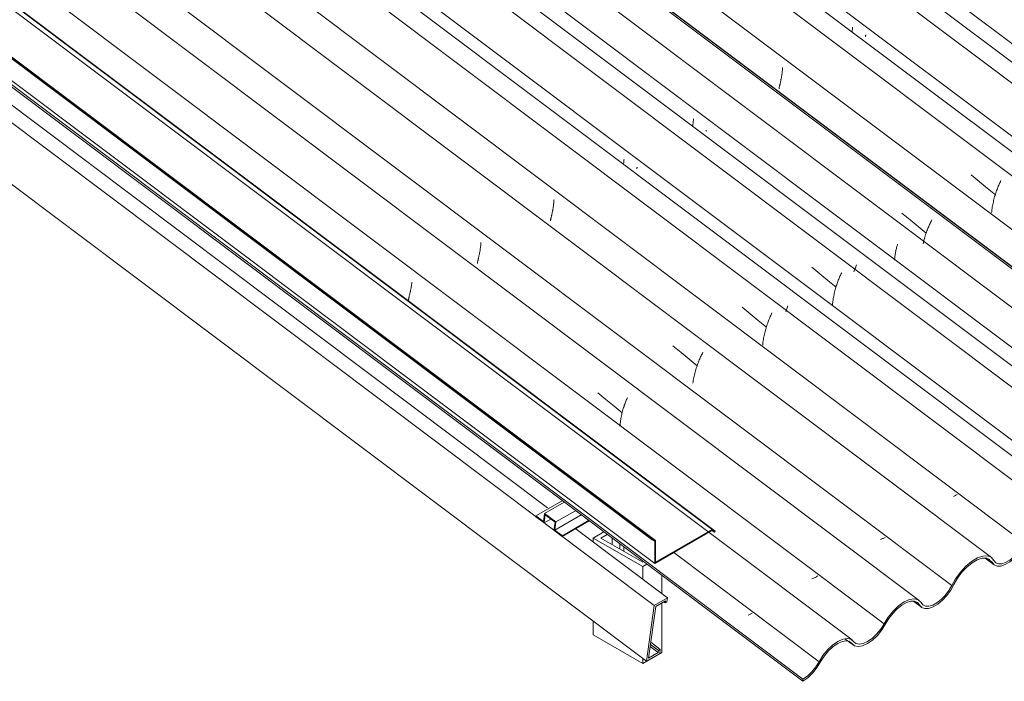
# Model space of a CAD drawing. Header units: metres. Extents: x -16.8 to 29.9, y -11.9 to 37.1.
# Tile 180 of 202: x -8.5 to -6.7, y 22.6 to 23.9. Entities that reach past the tile are written whole.
import ezdxf

# ---------------------------------------------------------------- set-up
doc = ezdxf.new("R2010")
doc.units = ezdxf.units.M
for name, color, linetype, lineweight in [('A-GLAZ-CWMG', 7, 'Continuous', 5), ('A-ROOF', 7, 'Continuous', 5), ('A-ROOF-OTLN', 7, 'Continuous', 5), ('S-BEAM', 7, 'Continuous', 5)]:
    doc.layers.add(name, color=color, linetype=linetype, lineweight=lineweight)

# ---------------------------------------------------------------- blocks, each defined once
blk = doc.blocks.new('FP_2-EXPLODE')
at = {"layer": 'A-GLAZ-CWMG'}
blk.add_line((-6.7481, 22.8591), (-6.7316, 22.8467), dxfattribs=at)
blk = doc.blocks.new('FP_3-EXPLODE')
at = {"layer": 'A-GLAZ-CWMG'}
blk.add_line((-6.8802, 22.7786), (-6.8662, 22.7681), dxfattribs=at)
blk = doc.blocks.new('FP_4-EXPLODE')
at = {"layer": 'A-GLAZ-CWMG'}
blk.add_line((-7.0081, 22.7096), (-6.9925, 22.6979), dxfattribs=at)
blk = doc.blocks.new('FP_5-EXPLODE')
at = {"layer": 'A-GLAZ-CWMG', "color": 9, "true_color": 0xc0c0c0}
for p, q in [((-7.9333, 23.2777), (-7.933, 23.2787)), ((-7.1812, 22.7566), (-7.1825, 22.7559)), ((-7.18, 22.7572), (-7.1812, 22.7566)), ((-7.1863, 22.754), (-7.1877, 22.7534)), ((-7.185, 22.7547), (-7.1863, 22.754)), ((-7.1837, 22.7553), (-7.185, 22.7547)), ((-7.1825, 22.7559), (-7.1837, 22.7553))]:
    blk.add_line(p, q, dxfattribs=at)
blk = doc.blocks.new('FP_6-EXPLODE')
at = {"layer": 'A-GLAZ-CWMG'}
blk.add_line((-6.995, 22.7076), (-10.0465, 24.998), dxfattribs=at)
blk = doc.blocks.new('FP_7-EXPLODE')
at = {"layer": 'A-GLAZ-CWMG', "color": 9, "true_color": 0xc0c0c0}
for p, q in [((-7.8133, 23.3584), (-7.8131, 23.3597)), ((-7.8131, 23.3597), (-7.8129, 23.3609)), ((-7.8129, 23.3609), (-7.8127, 23.3622)), ((-7.8127, 23.3622), (-7.8124, 23.3636)), ((-7.8124, 23.3636), (-7.8122, 23.3649)), ((-7.8122, 23.3649), (-7.812, 23.3663)), ((-7.812, 23.3663), (-7.8118, 23.3677)), ((-7.8118, 23.3677), (-7.8117, 23.3691)), ((-7.8117, 23.3691), (-7.8115, 23.3705)), ((-7.8173, 23.3407), (-7.8171, 23.3414)), ((-7.8171, 23.3414), (-7.8169, 23.3421)), ((-7.8169, 23.3421), (-7.8168, 23.3429)), ((-7.8168, 23.3429), (-7.8166, 23.3437)), ((-7.8166, 23.3437), (-7.8164, 23.3446)), ((-7.8164, 23.3446), (-7.8162, 23.3455)), ((-7.8162, 23.3455), (-7.8159, 23.3464)), ((-7.8159, 23.3464), (-7.8157, 23.3473)), ((-7.8157, 23.3473), (-7.8155, 23.3483)), ((-7.8155, 23.3483), (-7.8153, 23.3493)), ((-7.8153, 23.3493), (-7.815, 23.3503)), ((-7.815, 23.3503), (-7.8148, 23.3514)), ((-7.8148, 23.3514), (-7.8146, 23.3525)), ((-7.8146, 23.3525), (-7.8143, 23.3536)), ((-7.8143, 23.3536), (-7.8141, 23.3548)), ((-7.8141, 23.3548), (-7.8138, 23.356)), ((-7.8138, 23.356), (-7.8136, 23.3572)), ((-7.8136, 23.3572), (-7.8133, 23.3584)), ((-7.8179, 23.3372), (-7.8178, 23.3377)), ((-7.8179, 23.3367), (-7.8179, 23.3372)), ((-7.8179, 23.3363), (-7.8179, 23.3367)), ((-7.8179, 23.3359), (-7.8179, 23.3363)), ((-7.8178, 23.3377), (-7.8177, 23.3382)), ((-7.8177, 23.3382), (-7.8176, 23.3388)), ((-7.8176, 23.3388), (-7.8175, 23.3394)), ((-7.8175, 23.3394), (-7.8174, 23.34)), ((-7.8174, 23.34), (-7.8173, 23.3407)), ((-7.0679, 22.8215), (-7.0694, 22.8208)), ((-7.0665, 22.8221), (-7.0679, 22.8215)), ((-7.065, 22.8228), (-7.0665, 22.8221)), ((-7.0636, 22.8234), (-7.065, 22.8228)), ((-7.0623, 22.8241), (-7.0636, 22.8234)), ((-7.0609, 22.8248), (-7.0623, 22.8241)), ((-7.0596, 22.8255), (-7.0609, 22.8248)), ((-7.0583, 22.8262), (-7.0596, 22.8255))]:
    blk.add_line(p, q, dxfattribs=at)
blk = doc.blocks.new('FP_8-EXPLODE')
at = {"layer": 'A-GLAZ-CWMG'}
blk.add_line((-6.8706, 22.7809), (-9.922, 25.0712), dxfattribs=at)
at = {"layer": 'A-GLAZ-CWMG', "color": 9, "true_color": 0xc0c0c0}
for p, q in [((-7.4666, 23.1656), (-7.4515, 23.1533)), ((-7.4515, 23.1533), (-7.4364, 23.141)), ((-7.4364, 23.141), (-7.4213, 23.1286)), ((-7.4187, 23.1383), (-7.418, 23.1404)), ((-7.418, 23.1404), (-7.4174, 23.1424)), ((-7.4174, 23.1424), (-7.4166, 23.1444)), ((-7.4166, 23.1444), (-7.4159, 23.1464)), ((-7.4159, 23.1464), (-7.4152, 23.1483)), ((-7.4152, 23.1483), (-7.4144, 23.1502)), ((-7.4144, 23.1502), (-7.4137, 23.152)), ((-7.4137, 23.152), (-7.4129, 23.1538)), ((-7.4129, 23.1538), (-7.4122, 23.1555)), ((-7.4122, 23.1555), (-7.4114, 23.1572)), ((-7.4233, 23.1206), (-7.4228, 23.1229)), ((-7.4228, 23.1229), (-7.4223, 23.1252)), ((-7.4223, 23.1252), (-7.4218, 23.1274)), ((-7.4218, 23.1274), (-7.4212, 23.1297)), ((-7.4212, 23.1297), (-7.4206, 23.1319)), ((-7.4206, 23.1319), (-7.42, 23.134)), ((-7.42, 23.134), (-7.4194, 23.1362)), ((-7.4194, 23.1362), (-7.4187, 23.1383)), ((-7.4256, 23.104), (-7.4254, 23.1064)), ((-7.4254, 23.1064), (-7.4251, 23.1088)), ((-7.4251, 23.1088), (-7.4248, 23.1112)), ((-7.4248, 23.1112), (-7.4245, 23.1135)), ((-7.4245, 23.1135), (-7.4241, 23.1159)), ((-7.4241, 23.1159), (-7.4237, 23.1182)), ((-7.4237, 23.1182), (-7.4233, 23.1206))]:
    blk.add_line(p, q, dxfattribs=at)
blk = doc.blocks.new('FP_9-EXPLODE')
at = {"layer": 'A-GLAZ-CWMG', "color": 9, "true_color": 0xc0c0c0}
for p, q in [((-7.6847, 23.4314), (-7.6845, 23.4328)), ((-7.6845, 23.4328), (-7.6843, 23.4341)), ((-7.6843, 23.4341), (-7.6841, 23.4354)), ((-7.6841, 23.4354), (-7.684, 23.4368)), ((-7.684, 23.4368), (-7.6838, 23.4382)), ((-7.6838, 23.4382), (-7.6836, 23.4396)), ((-7.6836, 23.4396), (-7.6835, 23.441)), ((-7.6835, 23.441), (-7.6834, 23.4424)), ((-7.6834, 23.4424), (-7.6833, 23.4439)), ((-7.6885, 23.4131), (-7.6883, 23.4139)), ((-7.6883, 23.4139), (-7.6881, 23.4148)), ((-7.6881, 23.4148), (-7.6879, 23.4157)), ((-7.6879, 23.4157), (-7.6876, 23.4166)), ((-7.6876, 23.4166), (-7.6874, 23.4176)), ((-7.6874, 23.4176), (-7.6872, 23.4186)), ((-7.6872, 23.4186), (-7.687, 23.4197)), ((-7.687, 23.4197), (-7.6867, 23.4207)), ((-7.6867, 23.4207), (-7.6865, 23.4218)), ((-7.6865, 23.4218), (-7.6863, 23.4229)), ((-7.6863, 23.4229), (-7.686, 23.4241)), ((-7.686, 23.4241), (-7.6858, 23.4252)), ((-7.6858, 23.4252), (-7.6856, 23.4264)), ((-7.6856, 23.4264), (-7.6854, 23.4277)), ((-7.6854, 23.4277), (-7.6851, 23.4289)), ((-7.6851, 23.4289), (-7.6849, 23.4302)), ((-7.6849, 23.4302), (-7.6847, 23.4314)), ((-7.6899, 23.4059), (-7.6898, 23.4064)), ((-7.6899, 23.4055), (-7.6899, 23.4059)), ((-7.6898, 23.4069), (-7.6897, 23.4074)), ((-7.6898, 23.4064), (-7.6898, 23.4069)), ((-7.6897, 23.4074), (-7.6896, 23.408)), ((-7.6896, 23.408), (-7.6895, 23.4086)), ((-7.6895, 23.4086), (-7.6893, 23.4093)), ((-7.6893, 23.4093), (-7.6892, 23.41)), ((-7.6892, 23.41), (-7.689, 23.4107)), ((-7.689, 23.4107), (-7.6888, 23.4115)), ((-7.6888, 23.4115), (-7.6887, 23.4122)), ((-7.6887, 23.4122), (-7.6885, 23.4131)), ((-6.9408, 22.8941), (-6.942, 22.8935)), ((-6.9396, 22.8947), (-6.9408, 22.8941)), ((-6.9384, 22.8953), (-6.9396, 22.8947)), ((-6.9372, 22.8958), (-6.9384, 22.8953)), ((-6.9361, 22.8964), (-6.9372, 22.8958)), ((-6.9349, 22.897), (-6.9361, 22.8964)), ((-6.9338, 22.8976), (-6.9349, 22.897))]:
    blk.add_line(p, q, dxfattribs=at)
blk = doc.blocks.new('FP_10-EXPLODE')
at = {"layer": 'A-GLAZ-CWMG'}
blk.add_line((-6.7366, 22.8606), (-9.8691, 25.2117), dxfattribs=at)
at = {"layer": 'A-GLAZ-CWMG', "color": 9, "true_color": 0xc0c0c0}
for p, q in [((-7.3272, 23.2528), (-7.3122, 23.2405)), ((-7.3122, 23.2405), (-7.2972, 23.2281)), ((-7.2767, 23.2304), (-7.2758, 23.2323)), ((-7.2758, 23.2323), (-7.275, 23.2341)), ((-7.275, 23.2341), (-7.2741, 23.2358)), ((-7.2741, 23.2358), (-7.2733, 23.2375)), ((-7.2733, 23.2375), (-7.2724, 23.2391)), ((-7.2724, 23.2391), (-7.2716, 23.2407)), ((-7.2972, 23.2281), (-7.2822, 23.2158)), ((-7.284, 23.2112), (-7.2832, 23.2135)), ((-7.2832, 23.2135), (-7.2825, 23.2158)), ((-7.2825, 23.2158), (-7.2817, 23.218)), ((-7.2817, 23.218), (-7.2809, 23.2202)), ((-7.2809, 23.2202), (-7.2801, 23.2224)), ((-7.2801, 23.2224), (-7.2792, 23.2244)), ((-7.2792, 23.2244), (-7.2784, 23.2265)), ((-7.2784, 23.2265), (-7.2775, 23.2285)), ((-7.2775, 23.2285), (-7.2767, 23.2304)), ((-7.2885, 23.1939), (-7.288, 23.1965)), ((-7.288, 23.1965), (-7.2874, 23.199)), ((-7.2874, 23.199), (-7.2868, 23.2015)), ((-7.2868, 23.2015), (-7.2861, 23.204)), ((-7.2861, 23.204), (-7.2854, 23.2064)), ((-7.2854, 23.2064), (-7.2847, 23.2088)), ((-7.2847, 23.2088), (-7.284, 23.2112)), ((-7.2903, 23.1836), (-7.2899, 23.1862)), ((-7.2899, 23.1862), (-7.2895, 23.1888)), ((-7.2895, 23.1888), (-7.289, 23.1914)), ((-7.289, 23.1914), (-7.2885, 23.1939))]:
    blk.add_line(p, q, dxfattribs=at)
blk = doc.blocks.new('FP_11-EXPLODE')
at = {"layer": 'A-GLAZ-CWMG', "color": 9, "true_color": 0xc0c0c0}
for p, q in [((-7.5479, 23.5225), (-7.5478, 23.524)), ((-7.55, 23.505), (-7.5498, 23.5062)), ((-7.5498, 23.5062), (-7.5496, 23.5074)), ((-7.5496, 23.5074), (-7.5494, 23.5087)), ((-7.5494, 23.5087), (-7.5492, 23.51)), ((-7.5492, 23.51), (-7.549, 23.5113)), ((-7.549, 23.5113), (-7.5488, 23.5127)), ((-7.5488, 23.5127), (-7.5486, 23.514)), ((-7.5486, 23.514), (-7.5485, 23.5154)), ((-7.5485, 23.5154), (-7.5483, 23.5168)), ((-7.5483, 23.5168), (-7.5482, 23.5182)), ((-7.5482, 23.5182), (-7.5481, 23.5197)), ((-7.5481, 23.5197), (-7.548, 23.5211)), ((-7.548, 23.5211), (-7.5479, 23.5225)), ((-7.5539, 23.4869), (-7.5538, 23.4876)), ((-7.5538, 23.4876), (-7.5537, 23.4883)), ((-7.5537, 23.4883), (-7.5535, 23.489)), ((-7.5535, 23.489), (-7.5533, 23.4898)), ((-7.5533, 23.4898), (-7.5531, 23.4906)), ((-7.5531, 23.4906), (-7.5529, 23.4914)), ((-7.5529, 23.4914), (-7.5527, 23.4923)), ((-7.5527, 23.4923), (-7.5525, 23.4932)), ((-7.5525, 23.4932), (-7.5523, 23.4941)), ((-7.5523, 23.4941), (-7.5521, 23.495)), ((-7.5521, 23.495), (-7.5519, 23.496)), ((-7.5519, 23.496), (-7.5517, 23.497)), ((-7.5517, 23.497), (-7.5514, 23.4981)), ((-7.5514, 23.4981), (-7.5512, 23.4992)), ((-7.5512, 23.4992), (-7.551, 23.5003)), ((-7.551, 23.5003), (-7.5507, 23.5014)), ((-7.5507, 23.5014), (-7.5505, 23.5026)), ((-7.5505, 23.5026), (-7.5503, 23.5037)), ((-7.5503, 23.5037), (-7.55, 23.505)), ((-7.5544, 23.4841), (-7.5543, 23.4846)), ((-7.5543, 23.4851), (-7.5542, 23.4857)), ((-7.5543, 23.4846), (-7.5543, 23.4851)), ((-7.5542, 23.4857), (-7.5541, 23.4863)), ((-7.5541, 23.4863), (-7.5539, 23.4869)), ((-6.8022, 22.9757), (-6.8033, 22.9751)), ((-6.801, 22.9763), (-6.8022, 22.9757)), ((-6.7999, 22.9769), (-6.801, 22.9763)), ((-6.8057, 22.9738), (-6.807, 22.9733)), ((-6.8045, 22.9744), (-6.8057, 22.9738)), ((-6.8033, 22.9751), (-6.8045, 22.9744))]:
    blk.add_line(p, q, dxfattribs=at)
blk = doc.blocks.new('FP_12-EXPLODE')
at = {"layer": 'A-GLAZ-CWMG'}
blk.add_line((-6.606, 22.935), (-9.6565, 25.2245), dxfattribs=at)
at = {"layer": 'A-GLAZ-CWMG', "color": 9, "true_color": 0xc0c0c0}
for p, q in [((-7.199, 23.3243), (-7.184, 23.3119)), ((-7.184, 23.3119), (-7.1689, 23.2996)), ((-7.1484, 23.3031), (-7.1476, 23.305)), ((-7.1476, 23.305), (-7.1467, 23.3068)), ((-7.1467, 23.3068), (-7.1459, 23.3086)), ((-7.1459, 23.3086), (-7.1451, 23.3104)), ((-7.1451, 23.3104), (-7.1443, 23.3121)), ((-7.1443, 23.3121), (-7.1435, 23.3137)), ((-7.1689, 23.2996), (-7.1539, 23.2872)), ((-7.1552, 23.2838), (-7.1545, 23.2861)), ((-7.1545, 23.2861), (-7.1538, 23.2884)), ((-7.1538, 23.2884), (-7.153, 23.2906)), ((-7.153, 23.2906), (-7.1523, 23.2928)), ((-7.1523, 23.2928), (-7.1515, 23.295)), ((-7.1515, 23.295), (-7.1508, 23.2971)), ((-7.1508, 23.2971), (-7.15, 23.2991)), ((-7.15, 23.2991), (-7.1492, 23.3011)), ((-7.1492, 23.3011), (-7.1484, 23.3031)), ((-7.1591, 23.2668), (-7.1586, 23.2693)), ((-7.1586, 23.2693), (-7.1581, 23.2718)), ((-7.1581, 23.2718), (-7.1576, 23.2742)), ((-7.1576, 23.2742), (-7.157, 23.2767)), ((-7.157, 23.2767), (-7.1564, 23.2791)), ((-7.1564, 23.2791), (-7.1558, 23.2814)), ((-7.1558, 23.2814), (-7.1552, 23.2838)), ((-7.1607, 23.2542), (-7.1605, 23.2567)), ((-7.1605, 23.2567), (-7.1602, 23.2592)), ((-7.1602, 23.2592), (-7.1599, 23.2618)), ((-7.1599, 23.2618), (-7.1595, 23.2643)), ((-7.1595, 23.2643), (-7.1591, 23.2668))]:
    blk.add_line(p, q, dxfattribs=at)
blk = doc.blocks.new('FP_13-EXPLODE')
at = {"layer": 'A-GLAZ-CWMG', "color": 9, "true_color": 0xc0c0c0}
for p, q in [((-7.4182, 23.596), (-7.4181, 23.5975)), ((-7.4181, 23.5975), (-7.418, 23.5989)), ((-7.4189, 23.589), (-7.4188, 23.5904)), ((-7.4188, 23.5904), (-7.4186, 23.5918)), ((-7.4186, 23.5918), (-7.4185, 23.5932)), ((-7.4185, 23.5932), (-7.4183, 23.5946)), ((-7.4183, 23.5946), (-7.4182, 23.596)), ((-6.6758, 23.0488), (-6.6772, 23.0482)), ((-6.6745, 23.0494), (-6.6758, 23.0488)), ((-6.6733, 23.0501), (-6.6745, 23.0494)), ((-6.672, 23.0507), (-6.6733, 23.0501)), ((-6.6708, 23.0514), (-6.672, 23.0507)), ((-6.6696, 23.052), (-6.6708, 23.0514))]:
    blk.add_line(p, q, dxfattribs=at)
blk = doc.blocks.new('FP_14-EXPLODE')
at = {"layer": 'A-GLAZ-CWMG'}
blk.add_line((-6.4766, 23.0096), (-9.5271, 25.2992), dxfattribs=at)
at = {"layer": 'A-GLAZ-CWMG', "color": 9, "true_color": 0xc0c0c0}
for p, q in [((-7.0698, 23.3985), (-7.0547, 23.3862)), ((-7.0547, 23.3862), (-7.0397, 23.3739)), ((-7.0197, 23.376), (-7.019, 23.3779)), ((-7.019, 23.3779), (-7.0182, 23.3797)), ((-7.0182, 23.3797), (-7.0174, 23.3815)), ((-7.0174, 23.3815), (-7.0166, 23.3833)), ((-7.0166, 23.3833), (-7.0158, 23.3849)), ((-7.0158, 23.3849), (-7.015, 23.3866)), ((-7.015, 23.3866), (-7.0142, 23.3881)), ((-7.0397, 23.3739), (-7.0246, 23.3615)), ((-7.0261, 23.3571), (-7.0255, 23.3593)), ((-7.0255, 23.3593), (-7.0248, 23.3615)), ((-7.0248, 23.3615), (-7.0242, 23.3637)), ((-7.0242, 23.3637), (-7.0235, 23.3659)), ((-7.0235, 23.3659), (-7.0227, 23.368)), ((-7.0227, 23.368), (-7.022, 23.37)), ((-7.022, 23.37), (-7.0213, 23.3721)), ((-7.0213, 23.3721), (-7.0205, 23.3741)), ((-7.0205, 23.3741), (-7.0197, 23.376)), ((-7.0298, 23.3406), (-7.0294, 23.343)), ((-7.0294, 23.343), (-7.0289, 23.3454)), ((-7.0289, 23.3454), (-7.0284, 23.3478)), ((-7.0284, 23.3478), (-7.0279, 23.3501)), ((-7.0279, 23.3501), (-7.0273, 23.3525)), ((-7.0273, 23.3525), (-7.0267, 23.3548)), ((-7.0267, 23.3548), (-7.0261, 23.3571)), ((-7.0313, 23.3284), (-7.0311, 23.3308)), ((-7.0311, 23.3308), (-7.0308, 23.3333)), ((-7.0308, 23.3333), (-7.0305, 23.3357)), ((-7.0305, 23.3357), (-7.0302, 23.3382)), ((-7.0302, 23.3382), (-7.0298, 23.3406))]:
    blk.add_line(p, q, dxfattribs=at)
blk = doc.blocks.new('FP_15-EXPLODE')
at = {"layer": 'A-GLAZ-CWMG', "color": 9, "true_color": 0xc0c0c0}
for p, q in [((-7.2895, 23.6689), (-7.2893, 23.6703)), ((-7.2893, 23.6703), (-7.2892, 23.6717)), ((-7.2892, 23.6717), (-7.2891, 23.6732)), ((-7.2907, 23.6594), (-7.2905, 23.6607)), ((-7.2905, 23.6607), (-7.2903, 23.662)), ((-7.2903, 23.662), (-7.2901, 23.6633)), ((-7.2901, 23.6633), (-7.2899, 23.6647)), ((-7.2899, 23.6647), (-7.2898, 23.6661)), ((-7.2898, 23.6661), (-7.2896, 23.6675)), ((-7.2896, 23.6675), (-7.2895, 23.6689)), ((-6.5469, 23.1231), (-6.5481, 23.1225)), ((-6.5457, 23.1237), (-6.5469, 23.1231)), ((-6.5445, 23.1243), (-6.5457, 23.1237)), ((-6.5433, 23.1248), (-6.5445, 23.1243)), ((-6.5422, 23.1254), (-6.5433, 23.1248)), ((-6.541, 23.126), (-6.5422, 23.1254)), ((-6.5399, 23.1266), (-6.541, 23.126))]:
    blk.add_line(p, q, dxfattribs=at)
blk = doc.blocks.new('FP_16-EXPLODE')
at = {"layer": 'A-GLAZ-CWMG'}
blk.add_line((-6.364, 23.0727), (-9.4146, 25.3624), dxfattribs=at)
at = {"layer": 'A-GLAZ-CWMG', "color": 9, "true_color": 0xc0c0c0}
for p, q in [((-6.9132, 23.4314), (-6.9128, 23.4331)), ((-6.9128, 23.4331), (-6.9124, 23.4348)), ((-6.9124, 23.4348), (-6.9119, 23.4365)), ((-6.9119, 23.4365), (-6.9115, 23.4381)), ((-6.9115, 23.4381), (-6.911, 23.4398)), ((-6.911, 23.4398), (-6.9105, 23.4414)), ((-6.9161, 23.4135), (-6.9159, 23.4154)), ((-6.9159, 23.4154), (-6.9157, 23.4172)), ((-6.9157, 23.4172), (-6.9155, 23.419)), ((-6.9155, 23.419), (-6.9152, 23.4208)), ((-6.9152, 23.4208), (-6.915, 23.4226)), ((-6.915, 23.4226), (-6.9147, 23.4244)), ((-6.9147, 23.4244), (-6.9144, 23.4262)), ((-6.9144, 23.4262), (-6.914, 23.4279)), ((-6.914, 23.4279), (-6.9136, 23.4297)), ((-6.9136, 23.4297), (-6.9132, 23.4314)), ((-6.9162, 23.4117), (-6.9161, 23.4135))]:
    blk.add_line(p, q, dxfattribs=at)
blk = doc.blocks.new('Rectangular Mullion - Telha Fibrocimento - Ondulada-1909083-EXPLODE')
at = {"layer": 'A-GLAZ-CWMG', "true_color": 0xc0c0c0}
h = blk.add_hatch(dxfattribs=at)
h.set_pattern_fill('FP_13', color=9, style=0, pattern_type=2)
h.set_pattern_definition([(35.687, (-9.715, 9.133), (1.1623174, 1.110722), [0.05902, -1.014, 0.05902, -1.014, -5.723]), (35.687, (-9.715, 9.133), (1.1623174, 1.110722), [-2.146, 0.05902, -2.087, 0.05902, -1.014, -2.504]), (35.687, (-9.715, 9.133), (1.1623174, 1.110722), [-5.365, 0.05902, -0.65634, 0.05902, -1.729]), (137.177, (-9.28, 9.584), (-0.832617, 0.219808), [0.03268, -0.56145, 0.03268, -0.56145, -3.169]), (137.177, (-9.28, 9.584), (-0.832617, 0.219808), [-1.188, 0.03268, -1.156, 0.03268, -0.56145, -1.386]), (137.177, (-9.28, 9.584), (-0.832617, 0.219808), [-2.971, 0.03268, -0.36341, 0.03268, -0.95754]), (247.064, (-9.134, 10.24), (-0.3296183, -1.3307554), [0.0615, -1.057, 0.0615, -1.057, -5.964]), (247.064, (-9.134, 10.24), (-0.3296183, -1.3307554), [-2.236, 0.0615, -2.175, 0.0615, -1.057, -2.609]), (247.064, (-9.134, 10.24), (-0.3296183, -1.3307554), [-5.591, 0.0615, -0.68398, 0.0615, -1.802])])
h.paths.add_polyline_path([(-7.0866, 22.6309), (-7.0678, 22.6464), (-7.0526, 22.668), (-7.0369, 22.6889), (-7.0215, 22.7012), (-7.0059, 22.7061), (-6.9978, 22.7031), (-6.9901, 22.6966), (-6.9838, 22.6953), (-6.9694, 22.6995), (-6.9572, 22.7073), (-6.9391, 22.7273), (-6.9153, 22.7609), (-6.9015, 22.7725), (-6.8862, 22.7792), (-6.8785, 22.779), (-6.8731, 22.7763), (-6.8631, 22.7668), (-6.8602, 22.7657), (-6.8454, 22.7687), (-6.8361, 22.774), (-6.819, 22.7901), (-6.8029, 22.8158), (-6.7909, 22.8333), (-6.7708, 22.8514), (-6.7537, 22.859), (-6.7437, 22.8583), (-6.7382, 22.8548), (-6.7315, 22.8467), (-6.7235, 22.8444), (-6.7123, 22.8467), (-6.7024, 22.8521), (-6.6843, 22.8693), (-6.6685, 22.8942), (-6.6566, 22.9104), (-6.6379, 22.9266), (-6.6228, 22.9333), (-6.6147, 22.9352), (-6.6129, 22.9378), (-6.6246, 22.9363), (-6.6405, 22.9285), (-6.6613, 22.9087), (-6.6783, 22.8822), (-6.6873, 22.8693), (-6.7024, 22.8554), (-6.7173, 22.8487), (-6.7285, 22.8507), (-6.7392, 22.8617), (-6.7485, 22.8633), (-6.7596, 22.8607), (-6.7695, 22.8555), (-6.784, 22.8442), (-6.8029, 22.821), (-6.8222, 22.7901), (-6.8377, 22.7762), (-6.853, 22.7699), (-6.8637, 22.7724), (-6.8737, 22.7823), (-6.884, 22.7831), (-6.8896, 22.7819), (-6.9083, 22.771), (-6.919, 22.7609), (-6.9357, 22.7371), (-6.9494, 22.7181), (-6.9666, 22.7042), (-6.9817, 22.6995), (-6.9905, 22.7033), (-6.9991, 22.7093), (-7.0078, 22.7097), (-7.0161, 22.7071), (-7.0311, 22.6978), (-7.0491, 22.678), (-7.0694, 22.6483), (-7.086, 22.6346)])
h.paths.add_polyline_path([(-6.5957, 22.9197), (-6.5828, 22.9219), (-6.5722, 22.9275), (-6.5539, 22.945), (-6.5384, 22.9694), (-6.5266, 22.9854), (-6.5107, 22.9999), (-6.4947, 23.011), (-6.5107, 23.0033), (-6.53, 22.9854), (-6.5484, 22.9572), (-6.5601, 22.9417), (-6.5723, 22.9308), (-6.5888, 22.924), (-6.5983, 22.9259), (-6.6099, 22.9364), (-6.6121, 22.9323), (-6.6068, 22.9283), (-6.6013, 22.9219), (-6.5963, 22.9199)])
h.paths.add_polyline_path([(-6.4663, 22.9946), (-6.4536, 22.9967), (-6.4428, 23.0024), (-6.4247, 23.0197), (-6.4093, 23.0438), (-6.401, 23.0545), (-6.3872, 23.066), (-6.3786, 23.0735), (-6.3898, 23.068), (-6.4054, 23.0531), (-6.4173, 23.0351), (-6.4306, 23.0167), (-6.4456, 23.0042), (-6.4576, 22.999), (-6.4689, 23.0007), (-6.4804, 23.0112), (-6.4859, 23.0109), (-6.4859, 23.0081), (-6.4768, 23.0023), (-6.4719, 22.9967)])
h.paths.add_polyline_path([(-6.3546, 23.0591), (-6.3398, 23.0621), (-6.3229, 23.0737), (-6.3063, 23.0937), (-6.3016, 23.1016), (-6.3046, 23.1016), (-6.3183, 23.0821), (-6.3314, 23.0704), (-6.3457, 23.0637), (-6.3573, 23.0651), (-6.3693, 23.0748), (-6.3705, 23.0701), (-6.364, 23.0651), (-6.3567, 23.0598)])
at = {"layer": 'A-GLAZ-CWMG'}
for p, q in [((-6.3039, 23.1028), (-9.3583, 25.3953)), ((-6.3016, 23.1016), (-9.3565, 25.3944)), ((-6.416, 23.0373), (-9.471, 25.3302)), ((-6.5453, 22.9625), (-9.6004, 25.2555)), ((-6.6754, 22.8872), (-9.7306, 25.1804)), ((-6.8099, 22.8082), (-9.8648, 25.101)), ((-6.9356, 22.7372), (-9.9907, 25.0302)), ((-7.086, 22.6346), (-10.2185, 24.9857)), ((-7.0866, 22.6309), (-10.219, 24.982)), ((-7.0559, 22.6672), (-7.3254, 22.8695)), ((-6.7353, 22.8514), (-6.7459, 22.8593)), ((-6.8699, 22.7725), (-6.8785, 22.779)), ((-6.8736, 22.7769), (-6.8699, 22.7725)), ((-6.9953, 22.7009), (-7.0007, 22.705)), ((-7.086, 22.6346), (-7.0866, 22.6309))]:
    blk.add_line(p, q, dxfattribs=at)
for points in [[(-6.7353, 22.8514, 0), (-6.7315, 22.8467, 0), (-6.726, 22.8444, 0), (-6.719, 22.8445, 0), (-6.711, 22.8471, 0), (-6.7024, 22.852, 0), (-6.6938, 22.859, 0), (-6.6856, 22.8675, 0), (-6.6783, 22.8772, 0), (-6.6724, 22.8875, 0)], [(-6.6754, 22.8872, 0), (-6.6807, 22.878, 0), (-6.6873, 22.8693, 0), (-6.6946, 22.8617, 0), (-6.7024, 22.8555, 0), (-6.7101, 22.8511, 0), (-6.7173, 22.8487, 0), (-6.7235, 22.8486, 0), (-6.7285, 22.8507, 0), (-6.7319, 22.8548, 0)], [(-6.7319, 22.8548, 0), (-6.7367, 22.8607, 0), (-6.7437, 22.8635, 0), (-6.7525, 22.8631, 0), (-6.7625, 22.8596, 0), (-6.7733, 22.8532, 0), (-6.784, 22.8442, 0), (-6.7941, 22.8333, 0), (-6.8029, 22.821, 0), (-6.8099, 22.8082, 0)], [(-6.806, 22.8104, 0), (-6.7994, 22.8219, 0), (-6.7913, 22.8329, 0), (-6.7821, 22.8426, 0), (-6.7724, 22.8504, 0), (-6.7628, 22.856, 0), (-6.7537, 22.859, 0), (-6.7459, 22.8592, 0), (-6.7396, 22.8566, 0)], [(-6.8699, 22.7725, 0), (-6.8659, 22.7679, 0), (-6.8602, 22.7657, 0), (-6.853, 22.766, 0), (-6.8448, 22.7688, 0), (-6.8361, 22.774, 0), (-6.8274, 22.7812, 0), (-6.8191, 22.79, 0), (-6.8118, 22.8, 0), (-6.806, 22.8104, 0)], [(-6.8099, 22.8082, 0), (-6.8154, 22.7989, 0), (-6.8222, 22.7901, 0), (-6.8297, 22.7825, 0), (-6.8376, 22.7763, 0), (-6.8454, 22.7721, 0), (-6.8526, 22.7699, 0), (-6.8588, 22.7701, 0), (-6.8637, 22.7724, 0), (-6.867, 22.7769, 0)], [(-6.867, 22.7769, 0), (-6.8721, 22.7819, 0), (-6.8794, 22.7838, 0), (-6.8883, 22.7824, 0), (-6.8984, 22.7779, 0), (-6.9088, 22.7706, 0), (-6.919, 22.7609, 0), (-6.9281, 22.7495, 0), (-6.9356, 22.7372, 0)], [(-6.9329, 22.7371, 0), (-6.9268, 22.7473, 0), (-6.9194, 22.7568, 0), (-6.9112, 22.7651, 0), (-6.9026, 22.7719, 0), (-6.8941, 22.7767, 0), (-6.8862, 22.7792, 0), (-6.8793, 22.7793, 0), (-6.8737, 22.7771, 0)], [(-6.9953, 22.7009, 0), (-6.9905, 22.6967, 0), (-6.9838, 22.6953, 0), (-6.9757, 22.6966, 0), (-6.9666, 22.7007, 0), (-6.9572, 22.7073, 0), (-6.9481, 22.716, 0), (-6.9398, 22.7261, 0), (-6.9329, 22.7371, 0)], [(-6.9356, 22.7372, 0), (-6.9419, 22.7273, 0), (-6.9494, 22.7181, 0), (-6.9577, 22.7103, 0), (-6.9662, 22.7044, 0), (-6.9744, 22.7007, 0), (-6.9817, 22.6995, 0), (-6.9878, 22.7008, 0), (-6.9921, 22.7046, 0)], [(-6.9921, 22.7046, 0), (-6.9971, 22.7089, 0), (-7.0039, 22.7103, 0), (-7.0123, 22.7089, 0), (-7.0215, 22.7046, 0), (-7.0311, 22.6978, 0), (-7.0404, 22.6889, 0), (-7.0489, 22.6785, 0), (-7.0559, 22.6672, 0)], [(-7.0526, 22.668, 0), (-7.0462, 22.678, 0), (-7.0386, 22.6873, 0), (-7.0302, 22.6952, 0), (-7.0216, 22.7012, 0), (-7.0133, 22.7049, 0), (-7.0059, 22.7061, 0), (-6.9998, 22.7048, 0), (-6.9953, 22.7009, 0)], [(-7.0866, 22.6309, 0), (-7.077, 22.6376, 0), (-7.0678, 22.6464, 0), (-7.0594, 22.6568, 0), (-7.0526, 22.668, 0)], [(-7.0559, 22.6672, 0), (-7.062, 22.6574, 0), (-7.0694, 22.6483, 0), (-7.0776, 22.6405, 0), (-7.086, 22.6346, 0)]]:
    blk.add_polyline3d(points, dxfattribs=at)
for name in ['FP_16-EXPLODE', 'FP_14-EXPLODE', 'FP_12-EXPLODE', 'FP_10-EXPLODE', 'FP_8-EXPLODE', 'FP_6-EXPLODE', 'FP_15-EXPLODE', 'FP_13-EXPLODE', 'FP_11-EXPLODE', 'FP_9-EXPLODE', 'FP_7-EXPLODE', 'FP_5-EXPLODE', 'FP_2-EXPLODE', 'FP_3-EXPLODE', 'FP_4-EXPLODE']:
    blk.add_blockref(name, (0, 0), dxfattribs=at)
blk = doc.blocks.new('Rectangular Mullion - Telha Fibrocimento - Ondulada-1909080-EXPLODE')
blk.add_blockref('Rectangular Mullion - Telha Fibrocimento - Ondulada-1909083-EXPLODE', (0, 0))
blk = doc.blocks.new('FP_24-EXPLODE')
at = {"layer": 'A-GLAZ-CWMG'}
blk.add_line((-6.5707, 22.9526), (-9.6222, 25.2429), dxfattribs=at)
at = {"layer": 'A-GLAZ-CWMG', "color": 9, "true_color": 0xc0c0c0}
for p, q in [((-7.1159, 23.3214), (-7.1153, 23.3232)), ((-7.1153, 23.3232), (-7.1146, 23.325)), ((-7.1146, 23.325), (-7.1139, 23.3267)), ((-7.1179, 23.3158), (-7.1173, 23.3177)), ((-7.1173, 23.3177), (-7.1166, 23.3196)), ((-7.1166, 23.3196), (-7.1159, 23.3214))]:
    blk.add_line(p, q, dxfattribs=at)
blk = doc.blocks.new('FP_25-EXPLODE')
at = {"layer": 'A-GLAZ-CWMG', "color": 9, "true_color": 0xc0c0c0}
for p, q in [((-7.394, 23.5817), (-7.3939, 23.5821)), ((-7.394, 23.5813), (-7.394, 23.5817)), ((-7.394, 23.5809), (-7.394, 23.5813)), ((-7.3939, 23.5806), (-7.394, 23.5809)), ((-7.3939, 23.5826), (-7.3938, 23.5831)), ((-7.3939, 23.5821), (-7.3939, 23.5826)), ((-7.3938, 23.5831), (-7.3937, 23.5837))]:
    blk.add_line(p, q, dxfattribs=at)
blk = doc.blocks.new('FP_26-EXPLODE')
at = {"layer": 'A-GLAZ-CWMG'}
blk.add_line((-6.4463, 23.0259), (-9.4978, 25.3162), dxfattribs=at)
at = {"layer": 'A-GLAZ-CWMG', "color": 9, "true_color": 0xc0c0c0}
for p, q in [((-6.9897, 23.3955), (-6.9889, 23.3974)), ((-6.9889, 23.3974), (-6.9881, 23.3991)), ((-6.9881, 23.3991), (-6.9874, 23.4009)), ((-6.9874, 23.4009), (-6.9866, 23.4026)), ((-6.9919, 23.3897), (-6.9912, 23.3917)), ((-6.9912, 23.3917), (-6.9904, 23.3936)), ((-6.9904, 23.3936), (-6.9897, 23.3955))]:
    blk.add_line(p, q, dxfattribs=at)
blk = doc.blocks.new('FP_27-EXPLODE')
at = {"layer": 'A-GLAZ-CWMG', "color": 9, "true_color": 0xc0c0c0}
for p, q in [((-7.2659, 23.6513), (-7.2658, 23.6518)), ((-7.2659, 23.6509), (-7.2659, 23.6513)), ((-7.2658, 23.6518), (-7.2657, 23.6524)), ((-7.266, 23.6504), (-7.2659, 23.6509))]:
    blk.add_line(p, q, dxfattribs=at)
blk = doc.blocks.new('FP_28-EXPLODE')
at = {"layer": 'A-GLAZ-CWMG'}
blk.add_line((-6.3123, 23.1055), (-9.4448, 25.4566), dxfattribs=at)
at = {"layer": 'A-GLAZ-CWMG', "color": 9, "true_color": 0xc0c0c0}
for p, q in [((-6.9025, 23.4983), (-6.8875, 23.4859)), ((-6.8875, 23.4859), (-6.8725, 23.4736)), ((-6.8725, 23.4736), (-6.8575, 23.4612)), ((-6.8553, 23.4678), (-6.8545, 23.4699)), ((-6.8545, 23.4699), (-6.8536, 23.4719)), ((-6.8536, 23.4719), (-6.8528, 23.4738)), ((-6.8528, 23.4738), (-6.8519, 23.4758)), ((-6.8519, 23.4758), (-6.8511, 23.4776)), ((-6.8511, 23.4776), (-6.8502, 23.4794)), ((-6.8502, 23.4794), (-6.8494, 23.4811)), ((-6.8494, 23.4811), (-6.8485, 23.4828)), ((-6.8485, 23.4828), (-6.8477, 23.4844)), ((-6.8477, 23.4844), (-6.8469, 23.4859)), ((-6.8614, 23.4495), (-6.8607, 23.4519)), ((-6.8607, 23.4519), (-6.86, 23.4543)), ((-6.86, 23.4543), (-6.8593, 23.4567)), ((-6.8593, 23.4567), (-6.8585, 23.459)), ((-6.8585, 23.459), (-6.8578, 23.4613)), ((-6.8578, 23.4613), (-6.857, 23.4635)), ((-6.857, 23.4635), (-6.8561, 23.4657)), ((-6.8561, 23.4657), (-6.8553, 23.4678)), ((-6.8633, 23.442), (-6.8627, 23.4446)), ((-6.8627, 23.4446), (-6.8621, 23.447)), ((-6.8621, 23.447), (-6.8614, 23.4495))]:
    blk.add_line(p, q, dxfattribs=at)
blk = doc.blocks.new('FP_29-EXPLODE')
at = {"layer": 'A-GLAZ-CWMG', "color": 9, "true_color": 0xc0c0c0}
for p, q in [((-7.1245, 23.76), (-7.1244, 23.7614)), ((-7.1244, 23.7614), (-7.1242, 23.7628)), ((-7.1242, 23.7628), (-7.1241, 23.7642)), ((-7.1241, 23.7642), (-7.124, 23.7656)), ((-7.124, 23.7656), (-7.1239, 23.7671)), ((-7.1239, 23.7671), (-7.1238, 23.7685)), ((-7.1277, 23.7418), (-7.1275, 23.7428)), ((-7.1275, 23.7428), (-7.1273, 23.7439)), ((-7.1273, 23.7439), (-7.1271, 23.745)), ((-7.1271, 23.745), (-7.1268, 23.7461)), ((-7.1268, 23.7461), (-7.1266, 23.7472)), ((-7.1266, 23.7472), (-7.1264, 23.7484)), ((-7.1264, 23.7484), (-7.1261, 23.7496)), ((-7.1261, 23.7496), (-7.1259, 23.7508)), ((-7.1259, 23.7508), (-7.1257, 23.7521)), ((-7.1257, 23.7521), (-7.1255, 23.7533)), ((-7.1255, 23.7533), (-7.1253, 23.7546)), ((-7.1253, 23.7546), (-7.1251, 23.7559)), ((-7.1251, 23.7559), (-7.1249, 23.7573)), ((-7.1249, 23.7573), (-7.1247, 23.7586)), ((-7.1247, 23.7586), (-7.1245, 23.76)), ((-7.1304, 23.7295), (-7.1303, 23.73)), ((-7.1304, 23.7291), (-7.1304, 23.7295)), ((-7.1303, 23.73), (-7.1302, 23.7306)), ((-7.1302, 23.7306), (-7.1301, 23.7312)), ((-7.1301, 23.7312), (-7.13, 23.7318)), ((-7.13, 23.7318), (-7.1299, 23.7324)), ((-7.1299, 23.7324), (-7.1297, 23.7331)), ((-7.1297, 23.7331), (-7.1296, 23.7338)), ((-7.1296, 23.7338), (-7.1294, 23.7346)), ((-7.1294, 23.7346), (-7.1292, 23.7354)), ((-7.1292, 23.7354), (-7.129, 23.7362)), ((-7.129, 23.7362), (-7.1288, 23.737)), ((-7.1288, 23.737), (-7.1286, 23.7379)), ((-7.1286, 23.7379), (-7.1284, 23.7388)), ((-7.1284, 23.7388), (-7.1282, 23.7398)), ((-7.1282, 23.7398), (-7.128, 23.7408)), ((-7.128, 23.7408), (-7.1277, 23.7418)), ((-6.3819, 23.2182), (-6.3831, 23.2176)), ((-6.3807, 23.2187), (-6.3819, 23.2182)), ((-6.3796, 23.2193), (-6.3807, 23.2187)), ((-6.3785, 23.2199), (-6.3796, 23.2193)), ((-6.3774, 23.2204), (-6.3785, 23.2199)), ((-6.3763, 23.221), (-6.3774, 23.2204)), ((-6.3753, 23.2216), (-6.3763, 23.221))]:
    blk.add_line(p, q, dxfattribs=at)
blk = doc.blocks.new('FP_30-EXPLODE')
at = {"layer": 'A-GLAZ-CWMG'}
blk.add_line((-6.1817, 23.1799), (-9.2322, 25.4695), dxfattribs=at)
at = {"layer": 'A-GLAZ-CWMG', "color": 9, "true_color": 0xc0c0c0}
for p, q in [((-6.7743, 23.5697), (-6.7593, 23.5574)), ((-6.7593, 23.5574), (-6.7442, 23.545)), ((-6.7442, 23.545), (-6.7292, 23.5327)), ((-6.7268, 23.5404), (-6.7261, 23.5425)), ((-6.7261, 23.5425), (-6.7253, 23.5445)), ((-6.7253, 23.5445), (-6.7245, 23.5465)), ((-6.7245, 23.5465), (-6.7237, 23.5485)), ((-6.7237, 23.5485), (-6.7228, 23.5504)), ((-6.7228, 23.5504), (-6.722, 23.5522)), ((-6.722, 23.5522), (-6.7212, 23.554)), ((-6.7212, 23.554), (-6.7204, 23.5557)), ((-6.7204, 23.5557), (-6.7196, 23.5573)), ((-6.7196, 23.5573), (-6.7188, 23.5589)), ((-6.7324, 23.5222), (-6.7318, 23.5246)), ((-6.7318, 23.5246), (-6.7311, 23.5269)), ((-6.7311, 23.5269), (-6.7305, 23.5293)), ((-6.7305, 23.5293), (-6.7298, 23.5316)), ((-6.7298, 23.5316), (-6.7291, 23.5338)), ((-6.7291, 23.5338), (-6.7283, 23.5361)), ((-6.7283, 23.5361), (-6.7276, 23.5382)), ((-6.7276, 23.5382), (-6.7268, 23.5404)), ((-6.7356, 23.5048), (-6.7353, 23.5073)), ((-6.7353, 23.5073), (-6.7349, 23.5098)), ((-6.7349, 23.5098), (-6.7344, 23.5124)), ((-6.7344, 23.5124), (-6.734, 23.5148)), ((-6.734, 23.5148), (-6.7335, 23.5173)), ((-6.7335, 23.5173), (-6.7329, 23.5198)), ((-6.7329, 23.5198), (-6.7324, 23.5222)), ((-6.7362, 23.4997), (-6.7359, 23.5023)), ((-6.7359, 23.5023), (-6.7356, 23.5048))]:
    blk.add_line(p, q, dxfattribs=at)
blk = doc.blocks.new('FP_31-EXPLODE')
at = {"layer": 'A-GLAZ-CWMG', "color": 9, "true_color": 0xc0c0c0}
for p, q in [((-6.995, 23.8336), (-6.9948, 23.835)), ((-6.9948, 23.835), (-6.9946, 23.8363)), ((-6.9946, 23.8363), (-6.9945, 23.8377)), ((-6.9945, 23.8377), (-6.9944, 23.8392)), ((-6.9944, 23.8392), (-6.9942, 23.8406)), ((-6.9942, 23.8406), (-6.9941, 23.842)), ((-6.9941, 23.842), (-6.994, 23.8435)), ((-6.252, 23.2932), (-6.2532, 23.2926)), ((-6.2508, 23.2937), (-6.252, 23.2932)), ((-6.2496, 23.2943), (-6.2508, 23.2937)), ((-6.2484, 23.2949), (-6.2496, 23.2943)), ((-6.2472, 23.2955), (-6.2484, 23.2949)), ((-6.2461, 23.2961), (-6.2472, 23.2955)), ((-6.245, 23.2967), (-6.2461, 23.2961))]:
    blk.add_line(p, q, dxfattribs=at)
blk = doc.blocks.new('FP_32-EXPLODE')
at = {"layer": 'A-GLAZ-CWMG'}
blk.add_line((-6.0523, 23.2545), (-9.1029, 25.5442), dxfattribs=at)
blk = doc.blocks.new('FP_33-EXPLODE')
at = {"layer": 'A-GLAZ-CWMG', "color": 9, "true_color": 0xc0c0c0}
for p, q in [((-6.8663, 23.9066), (-6.8661, 23.908)), ((-6.8661, 23.908), (-6.8659, 23.9093)), ((-6.8659, 23.9093), (-6.8658, 23.9107)), ((-6.8658, 23.9107), (-6.8656, 23.9121)), ((-6.8656, 23.9121), (-6.8655, 23.9135)), ((-6.8655, 23.9135), (-6.8653, 23.9149)), ((-6.8653, 23.9149), (-6.8652, 23.9163)), ((-6.8652, 23.9163), (-6.8651, 23.9178)), ((-6.8667, 23.904), (-6.8665, 23.9053)), ((-6.8665, 23.9053), (-6.8663, 23.9066)), ((-6.1229, 23.3675), (-6.1242, 23.3669)), ((-6.1216, 23.3682), (-6.1229, 23.3675)), ((-6.1203, 23.3688), (-6.1216, 23.3682)), ((-6.119, 23.3694), (-6.1203, 23.3688)), ((-6.1177, 23.3701), (-6.119, 23.3694)), ((-6.1165, 23.3707), (-6.1177, 23.3701)), ((-6.1153, 23.3714), (-6.1165, 23.3707))]:
    blk.add_line(p, q, dxfattribs=at)
blk = doc.blocks.new('Rectangular Mullion - Telha Fibrocimento - Ondulada-V20-EXPLODE')
at = {"layer": 'A-GLAZ-CWMG'}
for p, q in [((-5.9917, 23.2822), (-9.0467, 25.5752)), ((-6.121, 23.2075), (-9.1761, 25.5005)), ((-6.2511, 23.1322), (-9.3063, 25.4253))]:
    blk.add_line(p, q, dxfattribs=at)
for name in ['FP_32-EXPLODE', 'FP_30-EXPLODE', 'FP_28-EXPLODE', 'FP_26-EXPLODE', 'FP_24-EXPLODE', 'FP_33-EXPLODE', 'FP_31-EXPLODE', 'FP_29-EXPLODE', 'FP_27-EXPLODE', 'FP_25-EXPLODE']:
    blk.add_blockref(name, (0, 0), dxfattribs=at)
blk = doc.blocks.new('Rectangular Mullion - Telha Fibrocimento - Ondulada-1909081-EXPLODE')
blk.add_blockref('Rectangular Mullion - Telha Fibrocimento - Ondulada-V20-EXPLODE', (0, 0))
blk = doc.blocks.new('FP_42-EXPLODE')
at = {"layer": 'A-GLAZ-CWMG'}
blk.add_line((-6.1464, 23.1975), (-9.1979, 25.4879), dxfattribs=at)
blk = doc.blocks.new('FP_43-EXPLODE')
at = {"layer": 'A-GLAZ-CWMG', "color": 9, "true_color": 0xc0c0c0}
for p, q in [((-6.9699, 23.8276), (-6.9698, 23.8281)), ((-6.9699, 23.8271), (-6.9699, 23.8276)), ((-6.9699, 23.8267), (-6.9699, 23.8271)), ((-6.9699, 23.8263), (-6.9699, 23.8267)), ((-6.9699, 23.8259), (-6.9699, 23.8263)), ((-6.9699, 23.8256), (-6.9699, 23.8259)), ((-6.9698, 23.8281), (-6.9697, 23.8286)), ((-6.9697, 23.8286), (-6.9696, 23.8292))]:
    blk.add_line(p, q, dxfattribs=at)
blk = doc.blocks.new('FP_44-EXPLODE')
at = {"layer": 'A-GLAZ-CWMG'}
blk.add_line((-6.022, 23.2708), (-9.0735, 25.5611), dxfattribs=at)
blk = doc.blocks.new('Rectangular Mullion - Telha Fibrocimento - Ondulada-V38-EXPLODE')
at = {"layer": 'A-GLAZ-CWMG'}
for name in ['FP_44-EXPLODE', 'FP_42-EXPLODE', 'FP_43-EXPLODE']:
    blk.add_blockref(name, (0, 0), dxfattribs=at)
blk = doc.blocks.new('Rectangular Mullion - Telha Fibrocimento - Ondulada-1909082-EXPLODE')
blk.add_blockref('Rectangular Mullion - Telha Fibrocimento - Ondulada-V38-EXPLODE', (0, 0))
blk = doc.blocks.new('LONGARINA_STEEL_FRAME - LONGARINA_STEEL_FRAME-1917798-EXPLODE')
at = {"layer": 'A-ROOF'}
for p, q in [((-10.2203, 24.9166), (-7.362, 22.7713)), ((-7.3765, 22.6682), (-10.2348, 24.8135)), ((-7.5596, 22.9524), (-8.75, 23.8459)), ((-7.5813, 22.9375), (-7.5325, 22.9656)), ((-7.5652, 22.9419), (-7.5289, 22.9629)), ((-7.5652, 22.9419), (-7.5673, 22.927)), ((-7.5661, 22.9244), (-7.564, 22.9394)), ((-7.5442, 22.9262), (-7.5652, 22.9419)), ((-7.564, 22.9394), (-7.5458, 22.9257)), ((-7.4976, 22.9394), (-7.5463, 22.9112)), ((-7.5442, 22.9262), (-7.5079, 22.9471)), ((-7.5813, 22.9375), (-7.5815, 22.936)), ((-7.5815, 22.936), (-7.5661, 22.9244)), ((-7.5673, 22.927), (-7.5813, 22.9375)), ((-7.5661, 22.9244), (-7.5536, 22.9316)), ((-7.5458, 22.9257), (-7.5479, 22.9108)), ((-7.5463, 22.9112), (-7.5442, 22.9262)), ((-7.5325, 22.8992), (-7.4825, 22.9281)), ((-7.5323, 22.9007), (-7.4836, 22.9289)), ((-7.5479, 22.9108), (-7.5325, 22.8992)), ((-7.5323, 22.9007), (-7.5463, 22.9112)), ((-7.3373, 22.7856), (-7.5069, 22.9129)), ((-7.5325, 22.8992), (-7.5323, 22.9007)), ((-7.3373, 22.7856), (-7.362, 22.7713)), ((-7.359, 22.7696), (-7.3413, 22.7798)), ((-7.3418, 22.776), (-7.3444, 22.778)), ((-7.3413, 22.7798), (-7.3418, 22.776)), ((-7.3418, 22.776), (-7.3383, 22.7781)), ((-7.3383, 22.7781), (-7.3373, 22.7856)), ((-7.362, 22.7713), (-7.3765, 22.6682)), ((-7.3724, 22.674), (-7.359, 22.7696)), ((-7.3507, 22.69), (-7.3683, 22.7032)), ((-7.3547, 22.6842), (-7.3724, 22.674)), ((-7.3547, 22.6842), (-7.3694, 22.6952)), ((-7.3542, 22.6879), (-7.3689, 22.6989)), ((-7.3542, 22.6879), (-7.3547, 22.6842)), ((-7.3507, 22.69), (-7.3542, 22.6879)), ((-7.3517, 22.6825), (-7.3507, 22.69)), ((-7.3765, 22.6682), (-7.3517, 22.6825))]:
    blk.add_line(p, q, dxfattribs=at)
blk = doc.blocks.new('LONGARINA_STEEL_FRAME - LONGARINA_STEEL_FRAME-1917800-EXPLODE')
blk.add_blockref('LONGARINA_STEEL_FRAME - LONGARINA_STEEL_FRAME-1917798-EXPLODE', (0, 0))
blk = doc.blocks.new('STEEL_FRAME - STEEL_FRAME-1931888-EXPLODE')
at = {"layer": 'S-BEAM'}
for p, q in [((-7.4555, 22.9078), (-7.4751, 22.8964)), ((-7.461, 22.8964), (-7.4493, 22.9032)), ((-7.4751, 22.8964), (-7.3832, 22.8434)), ((-7.4751, 22.8964), (-7.4751, 22.8891)), ((-7.3832, 22.8515), (-7.461, 22.8964)), ((-7.4398, 22.8842), (-7.4398, 22.896)), ((-7.4256, 22.876), (-7.4256, 22.8854)), ((-7.4186, 22.8719), (-7.4186, 22.8801)), ((-7.3832, 22.8434), (-7.3755, 22.8478)), ((-7.3832, 22.8201), (-7.3832, 22.8434)), ((-7.3479, 22.7935), (-7.3479, 22.827)), ((-7.3479, 22.6841), (-7.3479, 22.776)), ((-7.4751, 22.7422), (-7.4751, 22.7168)), ((-7.3832, 22.6637), (-7.4751, 22.7168)), ((-7.3479, 22.6841), (-7.3832, 22.6637)), ((-7.3832, 22.6637), (-7.3832, 22.6733))]:
    blk.add_line(p, q, dxfattribs=at)
blk = doc.blocks.new('STEEL_FRAME - STEEL_FRAME-1931890-EXPLODE')
blk.add_blockref('STEEL_FRAME - STEEL_FRAME-1931888-EXPLODE', (0, 0))
blk = doc.blocks.new('Borda - ___-1935583-EXPLODE')
at = {"layer": 'A-ROOF-OTLN'}
for p, q in [((-7.366, 22.8932), (-10.2506, 25.0582)), ((-7.365, 22.895), (-10.2496, 25.06)), ((-7.3596, 22.8918), (-10.2442, 25.0568)), ((-7.361, 22.849), (-10.2456, 25.014)), ((-7.2544, 22.9122), (-10.0391, 25.0023)), ((-7.249, 22.909), (-10.0384, 25.0026)), ((-7.361, 22.849), (-7.255, 22.9102)), ((-7.2544, 22.9122), (-7.3596, 22.8514)), ((-7.255, 22.9102), (-7.25, 22.9073)), ((-7.25, 22.9073), (-7.2548, 22.9109)), ((-7.249, 22.909), (-7.2544, 22.9122)), ((-7.25, 22.9073), (-7.249, 22.909)), ((-7.365, 22.895), (-7.366, 22.8932)), ((-7.366, 22.8932), (-7.361, 22.8903)), ((-7.3657, 22.8938), (-7.361, 22.8903)), ((-7.3596, 22.8918), (-7.365, 22.895)), ((-7.361, 22.8903), (-7.361, 22.849)), ((-7.3596, 22.8514), (-7.3596, 22.8918))]:
    blk.add_line(p, q, dxfattribs=at)

msp = doc.modelspace()

# ---------------------------------------------------------------- block references
at = {"layer": 'A-GLAZ-CWMG'}
for name in ['Rectangular Mullion - Telha Fibrocimento - Ondulada-1909082-EXPLODE', 'Rectangular Mullion - Telha Fibrocimento - Ondulada-1909081-EXPLODE', 'Rectangular Mullion - Telha Fibrocimento - Ondulada-1909080-EXPLODE']:
    msp.add_blockref(name, (0, 0), dxfattribs=at)
at = {"layer": 'A-ROOF'}
msp.add_blockref('LONGARINA_STEEL_FRAME - LONGARINA_STEEL_FRAME-1917800-EXPLODE', (0, 0), dxfattribs=at)
at = {"layer": 'A-ROOF-OTLN'}
msp.add_blockref('Borda - ___-1935583-EXPLODE', (0, 0), dxfattribs=at)
at = {"layer": 'S-BEAM'}
msp.add_blockref('STEEL_FRAME - STEEL_FRAME-1931890-EXPLODE', (0, 0), dxfattribs=at)

doc.saveas('drawing.dxf')
